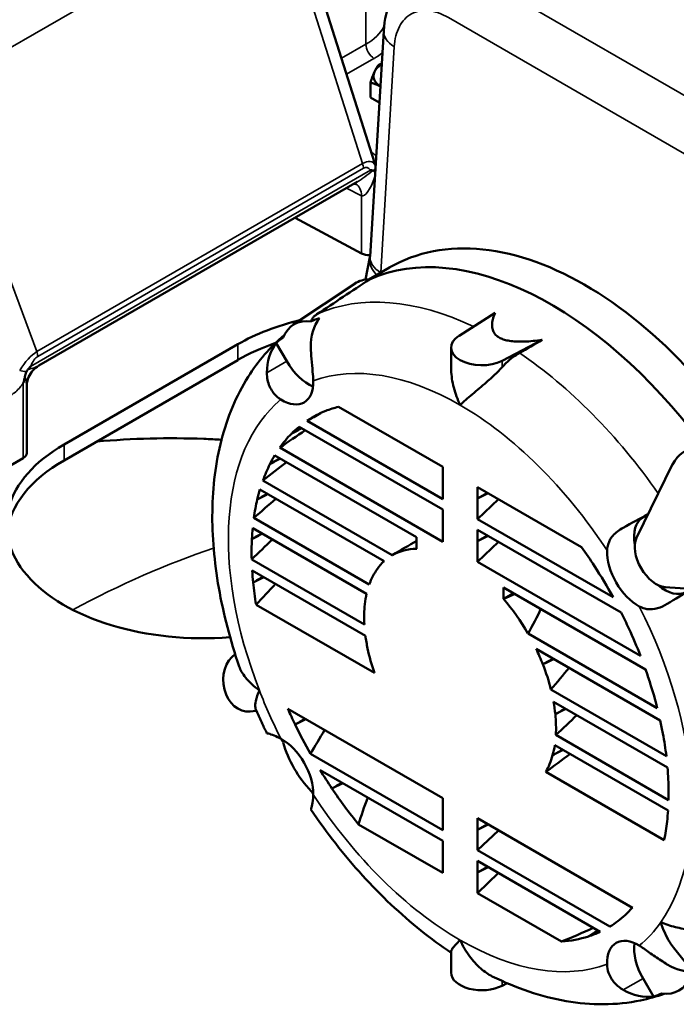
# Model space of a CAD drawing. Header units: inches. Extents: x 1 to 237, y 4 to 150.
# Tile 129 of 209: x 176.93 to 183.61, y 74.74 to 84.76. Entities that reach past the tile are written whole.
import ezdxf

# ---------------------------------------------------------------- set-up
doc = ezdxf.new("R2010")
doc.units = ezdxf.units.IN
doc.header["$LTSCALE"] = 7
doc.header["$MEASUREMENT"] = 0
doc.layers.add('Visible (ANSI)', color=7, linetype='Continuous', lineweight=50)
doc.layers.add('Visible Narrow (ANSI)', color=7, linetype='Continuous', lineweight=35)

msp = doc.modelspace()

# ---------------------------------------------------------------- linework, layer by layer
at = {"layer": 'Visible (ANSI)'}
for p, q in [((179.986, 85.064), (180.544, 83.304)), ((180.637, 84.643), (180.498, 82.346)), ((180.501, 83.966), (180.501, 84.116)), ((180.592, 83.913), (180.501, 83.966)), ((177.13, 81.238), (180.368, 83.107)), ((180.412, 82.379), (179.736, 82.742)), ((180.497, 82.342), (180.452, 82.112)), ((180.694, 82.235), (180.486, 82.115)), ((179.713, 81.651), (180.345, 82.072)), ((181.77, 81.775), (181.403, 81.539)), ((177.385, 80.434), (179.153, 81.455)), ((179.534, 81.466), (179.535, 81.466)), ((179.65, 81.281), (179.544, 81.466)), ((181.841, 81.287), (182.249, 81.499)), ((181.323, 81.206), (181.323, 81.42)), ((179.153, 81.294), (177.385, 80.273)), ((177.005, 80.346), (177.005, 81.021)), ((180.178, 80.818), (181.237, 80.206)), ((181.237, 79.88), (179.858, 80.677)), ((179.776, 80.616), (181.237, 79.772)), ((181.237, 79.446), (179.58, 80.403)), ((176.97, 80.297), (175.615, 79.515)), ((179.528, 80.324), (180.972, 79.491)), ((181.237, 80.206), (181.237, 80.089)), ((183.209, 79.484), (183.576, 80.233)), ((180.724, 79.308), (179.408, 80.068)), ((181.237, 80.089), (181.237, 79.88)), ((179.378, 79.977), (180.641, 79.247)), ((181.591, 80.002), (182.65, 79.39)), ((181.591, 79.885), (181.591, 80.002)), ((181.692, 79.943), (181.591, 79.885)), ((181.698, 79.94), (181.591, 79.885)), ((181.591, 79.676), (181.591, 79.885)), ((181.803, 79.88), (181.591, 79.676)), ((181.237, 79.772), (181.237, 79.655)), ((180.49, 79.009), (179.316, 79.687)), ((181.237, 79.655), (181.237, 79.446)), ((182.97, 78.88), (181.591, 79.676)), ((183.275, 79.696), (183.328, 79.727)), ((179.304, 79.585), (180.463, 78.916)), ((181.591, 79.568), (183.052, 78.724)), ((181.591, 79.45), (181.591, 79.568)), ((180.972, 79.491), (180.972, 79.373)), ((181.692, 79.509), (181.591, 79.45)), ((181.698, 79.506), (181.591, 79.45)), ((181.591, 79.242), (181.591, 79.45)), ((181.803, 79.445), (181.591, 79.242)), ((180.44, 78.603), (179.294, 79.265)), ((183.248, 78.285), (181.591, 79.242)), ((179.299, 79.154), (180.451, 78.488)), ((181.856, 78.98), (183.3, 78.147)), ((181.856, 78.863), (181.856, 78.98)), ((184.331, 78.926), (183.498, 78.983)), ((181.958, 78.922), (181.856, 78.863)), ((180.543, 78.11), (179.339, 78.805)), ((183.42, 77.751), (182.105, 78.511)), ((182.187, 78.355), (183.45, 77.626)), ((183.512, 77.264), (182.338, 77.942)), ((179.661, 77.746), (181.237, 76.836)), ((182.365, 77.818), (183.524, 77.148)), ((179.343, 77.724), (179.276, 77.718)), ((183.534, 76.817), (182.388, 77.479)), ((182.377, 77.376), (183.53, 76.711)), ((181.237, 76.51), (179.892, 77.287)), ((179.989, 77.122), (181.237, 76.401)), ((183.489, 76.408), (182.286, 77.103)), ((181.237, 76.836), (181.237, 76.718)), ((181.237, 76.718), (181.237, 76.51)), ((181.237, 76.076), (180.382, 76.569)), ((181.591, 76.514), (181.591, 76.632)), ((181.591, 76.632), (183.167, 75.722)), ((181.692, 76.573), (181.591, 76.514)), ((181.698, 76.57), (181.591, 76.514)), ((181.591, 76.306), (181.591, 76.514)), ((181.803, 76.509), (181.591, 76.306)), ((181.237, 76.401), (181.237, 76.284)), ((181.237, 76.284), (181.237, 76.076)), ((182.937, 75.529), (181.591, 76.306)), ((181.591, 76.197), (182.839, 75.476)), ((181.591, 76.08), (181.591, 76.197)), ((181.692, 76.139), (181.591, 76.08)), ((181.698, 76.135), (181.591, 76.08)), ((181.591, 75.871), (181.591, 76.08)), ((181.803, 76.075), (181.591, 75.871)), ((182.446, 75.378), (181.591, 75.871)), ((181.323, 75.274), (181.323, 75.061)), ((183.584, 75.318), (183.776, 75.079)), ((181.891, 74.954), (181.841, 74.928)), ((183.382, 74.818), (183.275, 75.002))]:
    msp.add_line(p, q, dxfattribs=at)
for centre, major_axis, ratio, start_param, end_param in [((180.814, 84.185), (-0.281, 0), 0.57735, 5.495584, 6.021386), ((180.814, 84.185), (-0.281, 0), 0.57735, 6.021386, 7.000974), ((180.221, 83.33), (-0.32, 0.142), 0.626857, 3.646799, 3.648833), ((180.493, 83.318), (-0.268, -0.244), 0.258577, 0.867396, 0.868324), ((182.59, 78.792), (-1.858, 3.464), 0.597134, 4.686717, 6.301901), ((182.34, 78.648), (-1.967, 3.406), 0.57735, 4.915613, 6.224442), ((180.493, 82.429), (-0.12, 0), 0.57735, 0.820305, 1.612757), ((180.73, 81.437), (-0.372, 0.644), 0.57735, 5.967245, 6.320252), ((180.567, 80.638), (2, 0), 0.57735, 1.969498, 2.356194), ((180.073, 81.057), (-0.347, 0.601), 0.57735, 5.858609, 6.707762), ((180.377, 81.329), (0.282, -0.49), 0.795433, 3.472802, 4.108651), ((181.683, 78.269), (-1.932, 3.346), 0.57735, 6.169048, 6.209072), ((180.567, 80.478), (-2, 0), 0.57735, 5.253659, 5.497787), ((179.942, 81.078), (-0.282, 0.49), 0.825445, 0.331566, 0.967414), ((181.683, 78.269), (-1.932, 3.346), 0.57735, 0.074113, 0.114137), ((181.633, 81.42), (-0.31, 0), 0.57735, 5.550147, 8.58702), ((179.87, 81.408), (-0.22, 0.381), 0.57735, 1.570796, 2.508107), ((179.602, 81.253), (0.225, -0.39), 0.57735, 5.466519, 7.099852), ((176.885, 81.235), (0.105, -0.257), 0.225032, 0.50228, 0.502702), ((181.414, 78.114), (-1.5, 2.598), 0.57735, 6.197876, 6.321275), ((177.011, 75.385), (6.31, 6.001), 0.284714, 0.832764, 0.855725), ((181.414, 78.114), (-1.5, 2.598), 0.57735, 6.11987, 6.197876), ((178.05, 75.988), (6.233, 5.928), 0.284714, 1.025618, 1.067142), ((181.414, 78.114), (-1.5, 2.598), 0.57735, 0.157492, 0.259103), ((181.414, 78.114), (-1.5, 2.598), 0.57735, 0.096958, 0.157492), ((184.1, 79.664), (-0.405, 0.701), 0.57735, 2.770838, 6.65394), ((178.799, 79.618), (-2, 0), 0.57735, 5.497787, 7.991889), ((176.885, 80.346), (0.12, 0), 0.57735, 5.497787, 6.283185), ((178.799, 79.457), (-2, 0), 0.57735, 5.497787, 6.213532), ((179.089, 76.59), (6.157, 5.855), 0.284714, 1.218536, 1.256275), ((181.414, 78.114), (-1.5, 2.598), 0.57735, 0.309654, 0.362814), ((181.414, 78.114), (-1.5, 2.598), 0.57735, 0.362814, 0.454386), ((181.414, 78.114), (-1.5, 2.598), 0.57735, 0.50091, 0.550458), ((180.127, 77.192), (6.08, 5.782), 0.284714, 1.399608, 1.43555), ((181.414, 78.114), (-1.5, 2.598), 0.57735, 0.550458, 0.63719), ((183.245, 79.673), (0.493, 0.271), 0.015136, 1.390705, 1.917123), ((183.495, 79.315), (-0.22, 0.381), 0.57735, 0, 1.00364), ((181.414, 78.114), (-1.5, 2.598), 0.57735, 0.68188, 0.729918), ((181.414, 78.114), (-1.5, 2.598), 0.57735, 0.729918, 0.815069), ((181.166, 77.794), (6.003, 5.709), 0.284714, 1.576771, 1.61222), ((179.704, 77.204), (2.627, 2.498), 0.284714, 0.821569, 0.922331), ((183.41, 79.266), (0.155, -0.268), 0.57735, 3.512347, 5.912431), ((181.414, 78.114), (-0.69, 1.195), 0.57735, 5.967801, 6.284012), ((181.414, 78.114), (1.5, -2.598), 0.57735, 1.656106, 1.734112), ((183.227, 79.16), (-0.225, 0.39), 0.57735, 0.75413, 2.387463), ((181.414, 78.114), (-0.69, 1.195), 0.57735, 0.129155, 0.254794), ((181.414, 78.114), (-1.5, 2.598), 0.57735, 0.859466, 0.907583), ((181.414, 78.114), (-0.69, 1.195), 0.57735, 0.254794, 0.458598), ((181.414, 78.114), (1.5, -2.598), 0.57735, 1.532706, 1.656106), ((181.414, 78.114), (-1.5, 2.598), 0.57735, 0.907583, 0.993906), ((182.205, 78.396), (5.926, 5.636), 0.284714, 1.756031, 1.792131), ((183.495, 79.315), (0.22, -0.381), 0.57735, 5.279546, 6.283185), ((183.68, 78.919), (0.481, 0.292), 0.015136, 4.366062, 4.89248), ((181.414, 78.114), (0.69, -1.195), 0.57735, 3.70042, 3.806149), ((181.414, 78.114), (-0.69, 1.195), 0.57735, 4.711562, 5.027773), ((181.414, 78.114), (0.69, -1.195), 0.57735, 3.806149, 3.991528), ((179.704, 77.204), (2.627, 2.498), 0.284714, 5.528465, 5.643386), ((181.414, 78.114), (1.5, -2.598), 0.57735, 1.413305, 1.473838), ((181.414, 78.114), (1.5, -2.598), 0.57735, 1.311693, 1.413305), ((181.414, 78.114), (0.69, -1.195), 0.57735, 4.088562, 4.195153), ((181.414, 78.114), (0.69, -1.195), 0.57735, 4.195153, 4.393756), ((181.414, 78.114), (-0.69, 1.195), 0.57735, 4.457595, 4.583234), ((179.249, 78.027), (0.028, -0.309), 0.788675, 3.554858, 6.283185), ((181.414, 78.114), (-0.69, 1.195), 0.57735, 4.253791, 4.457595), ((180.743, 77.806), (2.703, 2.571), 0.284714, 5.053998, 5.136235), ((181.414, 78.114), (1.5, -2.598), 0.57735, 1.207982, 1.261142), ((181.414, 78.114), (1.5, -2.598), 0.57735, 1.11641, 1.207982), ((181.414, 78.114), (-1.5, 2.598), 0.57735, 1.383813, 1.442993), ((181.414, 78.114), (-0.69, 1.195), 0.57735, 4.047832, 4.153562), ((181.414, 78.114), (-0.69, 1.195), 0.57735, 3.862453, 4.047832), ((181.782, 78.408), (2.78, 2.644), 0.284714, 4.659965, 4.736751), ((181.414, 78.114), (-1.5, 2.598), 0.57735, 1.442993, 1.555674), ((181.414, 78.114), (1.5, -2.598), 0.57735, 1.020339, 1.069887), ((179.602, 77.067), (0.225, -0.39), 0.57735, 0.75413, 2.387463), ((185.072, 80.057), (5.715, 5.435), 0.284714, 2.323534, 2.371856), ((181.414, 78.114), (1.5, -2.598), 0.57735, 0.933607, 1.020339), ((181.683, 78.269), (1.932, -3.346), 0.57735, 4.628519, 4.638276), ((180.073, 77.339), (0.347, -0.601), 0.57735, 4.287813, 5.136965), ((181.414, 78.114), (-0.69, 1.195), 0.57735, 3.658829, 3.765419), ((182.821, 79.01), (2.857, 2.717), 0.284714, 4.266143, 4.350338), ((181.414, 78.114), (0.69, -1.195), 0.57735, 0.318633, 0.517236), ((181.414, 78.114), (1.5, -2.598), 0.57735, 0.840879, 0.888916), ((181.414, 78.114), (-1.5, 2.598), 0.57735, 1.61946, 1.693843), ((181.414, 78.114), (1.5, -2.598), 0.57735, 0.755727, 0.840879), ((181.683, 78.269), (1.932, -3.346), 0.57735, 4.786502, 4.796259), ((181.414, 78.114), (-1.5, 2.598), 0.57735, 1.693843, 1.848087), ((186.111, 80.659), (5.638, 5.362), 0.284714, 2.612213, 2.681106), ((180.377, 77.012), (0.481, 0.292), 0.015161, 3.052235, 3.154466), ((181.414, 78.114), (1.5, -2.598), 0.57735, 0.663213, 0.71133), ((181.414, 78.114), (1.5, -2.598), 0.57735, 0.576891, 0.663213), ((181.414, 78.114), (1.5, -2.598), 0.57735, 0.015122, 0.127804), ((181.414, 78.114), (1.5, -2.598), 0.57735, 0.127804, 0.186983), ((186.111, 80.659), (5.638, 5.362), 0.284714, 3.769689, 3.838582), ((181.414, 78.114), (1.5, -2.598), 0.57735, 6.160139, 6.234521), ((185.072, 80.057), (5.715, 5.435), 0.284714, 4.078939, 4.080383), ((181.414, 78.114), (1.5, -2.598), 0.57735, 6.005895, 6.160139), ((183.227, 74.974), (-0.225, 0.39), 0.57735, 5.466519, 7.099852), ((183.495, 75.129), (-0.22, 0.381), 0.57735, 0.633485, 1.570796), ((183.68, 75.608), (0.284, -0.489), 0.795433, 5.31613, 5.951978), ((181.633, 75.061), (-0.31, 0), 0.57735, 0, 2.303835), ((183.293, 75.48), (0.347, -0.601), 0.57735, 5.858609, 6.707762), ((183.245, 75.356), (-0.284, 0.489), 0.825445, 2.174175, 2.810024), ((181.683, 78.269), (1.932, -3.346), 0.57735, 6.169048, 6.209072)]:
    msp.add_ellipse(centre, major_axis=major_axis, ratio=ratio, start_param=start_param, end_param=end_param, dxfattribs=at)
for points, knots in [([(180.637, 84.643), (180.643, 84.757), (180.669, 84.868), (180.76, 85.062), (180.825, 85.149), (180.932, 85.236), (180.96, 85.256), (180.989, 85.273)], [0, 0, 0, 0, 0.957837, 0.957837, 1.868347, 1.868347, 2.167, 2.167, 2.167, 2.167]), ([(180.528, 83.223), (180.523, 83.224), (180.518, 83.224), (180.507, 83.225), (180.504, 83.226), (180.503, 83.226), (180.503, 83.226), (180.503, 83.226), (180.503, 83.226), (180.503, 83.226), (180.503, 83.226), (180.503, 83.226)], [0.0002601, 0.0002601, 0.0002601, 0.0002601, 0.0706169, 0.0706169, 0.1374227, 0.1374227, 0.1418201, 0.1418201, 0.1431774, 0.1431774, 0.144104, 0.144104, 0.144104, 0.144104]), ([(180.538, 83.217), (180.538, 83.218), (180.537, 83.219), (180.536, 83.219), (180.535, 83.22), (180.535, 83.221), (180.534, 83.221), (180.532, 83.222), (180.53, 83.223), (180.528, 83.223)], [-0.06237436, -0.06237436, -0.06237436, -0.06237436, -0.04841313, -0.04841313, -0.04841313, -0.03138605, -0.03138605, -0.03138605, -0.00029236, -0.00029236, -0.00029236, -0.00029236]), ([(180.549, 83.201), (180.549, 83.202), (180.548, 83.203), (180.548, 83.204), (180.546, 83.206), (180.545, 83.209), (180.543, 83.211), (180.543, 83.211), (180.543, 83.212), (180.543, 83.212), (180.541, 83.214), (180.54, 83.215), (180.539, 83.217), (180.539, 83.217), (180.539, 83.217), (180.538, 83.217)], [0.05425741, 0.05425741, 0.05425741, 0.05425741, 0.06795105, 0.06795105, 0.06795105, 0.09968085, 0.09968085, 0.09968085, 0.10590934, 0.10590934, 0.10590934, 0.13170697, 0.13170697, 0.13170697, 0.13504152, 0.13504152, 0.13504152, 0.13504152]), ([(180.497, 82.342), (180.497, 82.342), (180.497, 82.342), (180.497, 82.342), (180.497, 82.343), (180.498, 82.346)], [0, 0, 0, 0, 0.0109235, 0.0109235, 0.107296, 0.107296, 0.107296, 0.107296]), ([(179.958, 81.76), (179.952, 81.756), (179.947, 81.752), (179.931, 81.74), (179.923, 81.732), (179.908, 81.712), (179.903, 81.701), (179.899, 81.688)], [-5.8110177, -5.8110177, -5.8110177, -5.8110177, -5.745827, -5.745827, -5.6011582, -5.6011582, -5.3996224, -5.3996224, -5.3996224, -5.3996224]), ([(179.624, 81.546), (179.481, 81.426), (179.358, 81.282), (179.135, 80.929), (179.045, 80.711), (178.927, 80.25), (178.897, 80.006), (178.89, 79.501), (178.913, 79.24), (179.006, 78.711), (179.076, 78.442), (179.167, 78.176)], [0.886753, 0.886753, 0.886753, 0.886753, 1.080265, 1.080265, 1.317571, 1.317571, 1.554876, 1.554876, 1.792182, 1.792182, 2.029488, 2.029488, 2.029488, 2.029488]), ([(179.896, 81.423), (179.897, 81.385), (179.899, 81.346), (179.906, 81.261), (179.91, 81.217), (179.917, 81.141), (179.919, 81.11), (179.92, 81.081)], [-7.543171, -7.543171, -7.543171, -7.543171, -7.113799, -7.113799, -6.630405, -6.630405, -6.249644, -6.249644, -6.249644, -6.249644]), ([(182.017, 81.366), (181.998, 81.355), (181.977, 81.342), (181.93, 81.307), (181.903, 81.284), (181.867, 81.248), (181.854, 81.235), (181.841, 81.221)], [-8.3794993, -8.3794993, -8.3794993, -8.3794993, -8.1889622, -8.1889622, -7.9255355, -7.9255355, -7.7849043, -7.7849043, -7.7849043, -7.7849043]), ([(177.004, 81.176), (177.003, 81.175), (177.002, 81.174), (177.002, 81.173), (177.001, 81.171), (177, 81.168), (176.999, 81.166), (176.997, 81.163), (176.996, 81.159), (176.995, 81.155), (176.995, 81.155), (176.994, 81.154), (176.994, 81.154), (176.994, 81.153), (176.994, 81.153), (176.994, 81.153), (176.993, 81.149), (176.991, 81.145), (176.99, 81.141), (176.989, 81.136), (176.988, 81.132), (176.987, 81.127)], [0, 0, 0, 0, 0.0097436, 0.0097436, 0.0097436, 0.0285341, 0.0285341, 0.0285341, 0.0589268, 0.0589268, 0.0589268, 0.0635263, 0.0635263, 0.0635263, 0.0654438, 0.0654438, 0.0654438, 0.0983553, 0.0983553, 0.0983553, 0.1346326, 0.1346326, 0.1346326, 0.1346326]), ([(177.017, 81.197), (177.014, 81.193), (177.012, 81.19), (177.01, 81.187), (177.008, 81.184), (177.006, 81.181), (177.005, 81.178), (177.004, 81.177), (177.004, 81.177), (177.004, 81.176)], [-0.06248714, -0.06248714, -0.06248714, -0.06248714, -0.0310514, -0.0310514, -0.0310514, -0.0051554, -0.0051554, -0.0051554, 0, 0, 0, 0]), ([(177.129, 81.237), (177.106, 81.224), (177.085, 81.206), (177.05, 81.166), (177.035, 81.143), (177.014, 81.094), (177.008, 81.068), (177.005, 81.035), (177.005, 81.029), (177.005, 81.022)], [0.0028905, 0.0028905, 0.0028905, 0.0028905, 0.2054796, 0.2054796, 0.4089778, 0.4089778, 0.610075, 0.610075, 0.6595176, 0.6595176, 0.6595176, 0.6595176]), ([(177.045, 81.229), (177.045, 81.229), (177.045, 81.229), (177.045, 81.229), (177.045, 81.229), (177.045, 81.229), (177.045, 81.229), (177.044, 81.228), (177.041, 81.224), (177.029, 81.21), (177.023, 81.203), (177.017, 81.197)], [0.00001709, 0.00001709, 0.00001709, 0.00001709, 0.00011398, 0.00011398, 0.00025591, 0.00025591, 0.00071569, 0.00071569, 0.00770037, 0.00770037, 0.01504268, 0.01504268, 0.01504268, 0.01504268]), ([(179.592, 80.891), (179.581, 80.898), (179.571, 80.905), (179.529, 80.939), (179.502, 80.972), (179.463, 81.053), (179.452, 81.098), (179.449, 81.152), (179.449, 81.158), (179.449, 81.165)], [-3.480041, -3.480041, -3.480041, -3.480041, -3.303693, -3.303693, -2.736478, -2.736478, -2.134683, -2.134683, -2.057929, -2.057929, -2.057929, -2.057929]), ([(181.414, 80.835), (181.414, 80.835), (181.414, 80.836), (181.387, 80.893), (181.365, 80.953), (181.334, 81.073), (181.325, 81.133), (181.323, 81.197), (181.323, 81.201), (181.323, 81.206)], [-6.808177, -6.808177, -6.808177, -6.808177, -6.805816, -6.805816, -6.258246, -6.258246, -5.73668, -5.73668, -5.698941, -5.698941, -5.698941, -5.698941]), ([(181.841, 81.221), (181.826, 81.204), (181.811, 81.188), (181.758, 81.136), (181.72, 81.102), (181.634, 81.027), (181.585, 80.986), (181.49, 80.905), (181.448, 80.868), (181.414, 80.835), (181.414, 80.835), (181.414, 80.835)], [-1.837085, -1.837085, -1.837085, -1.837085, -1.640181, -1.640181, -1.191586, -1.191586, -0.608107, -0.608107, 0, 0, 0.002086, 0.002086, 0.002086, 0.002086]), ([(176.97, 81.059), (176.97, 81.059), (176.97, 81.059), (176.97, 81.059), (176.97, 81.06), (176.971, 81.061), (176.971, 81.062), (176.972, 81.064), (176.972, 81.066), (176.973, 81.067), (176.974, 81.07), (176.975, 81.073), (176.975, 81.076), (176.978, 81.084), (176.98, 81.091), (176.981, 81.099)], [-0.1184269, -0.1184269, -0.1184269, -0.1184269, -0.112038, -0.112038, -0.112038, -0.1009598, -0.1009598, -0.1009598, -0.0863562, -0.0863562, -0.0863562, -0.0620466, -0.0620466, -0.0620466, -0.000001, -0.000001, -0.000001, -0.000001]), ([(176.987, 81.127), (176.987, 81.123), (176.986, 81.118), (176.985, 81.113), (176.984, 81.108), (176.983, 81.104), (176.981, 81.099)], [0.00028888, 0.00028888, 0.00028888, 0.00028888, 0.03871955, 0.03871955, 0.03871955, 0.0777798, 0.0777798, 0.0777798, 0.0777798]), ([(177.717, 80.465), (178.078, 80.496), (178.443, 80.505), (178.867, 80.49), (178.927, 80.487), (178.987, 80.483)], [76.979702, 76.979702, 76.979702, 76.979702, 79.903962, 79.903962, 80.382707, 80.382707, 80.382707, 80.382707]), ([(182.909, 79.355), (182.909, 79.367), (182.91, 79.379), (182.919, 79.428), (182.934, 79.463), (182.984, 79.527), (183.018, 79.555), (183.063, 79.582), (183.068, 79.585), (183.074, 79.588)], [-3.480041, -3.480041, -3.480041, -3.480041, -3.303693, -3.303693, -2.736478, -2.736478, -2.134683, -2.134683, -2.057929, -2.057929, -2.057929, -2.057929]), ([(183.521, 78.813), (183.489, 78.794), (183.456, 78.779), (183.385, 78.758), (183.35, 78.755), (183.287, 78.765), (183.261, 78.774), (183.237, 78.787)], [-7.543171, -7.543171, -7.543171, -7.543171, -7.113799, -7.113799, -6.630405, -6.630405, -6.249644, -6.249644, -6.249644, -6.249644]), ([(179.167, 78.176), (179.179, 78.141), (179.2, 78.103), (179.268, 78.017), (179.316, 77.972), (179.373, 77.932), (179.373, 77.931), (179.373, 77.931)], [-1.105638, -1.105638, -1.105638, -1.105638, -0.608107, -0.608107, 0, 0, 0.002086, 0.002086, 0.002086, 0.002086]), ([(179.373, 77.931), (179.373, 77.931), (179.373, 77.931), (179.355, 77.893), (179.342, 77.859), (179.329, 77.799), (179.327, 77.774), (179.332, 77.752), (179.333, 77.748), (179.334, 77.744)], [-6.808177, -6.808177, -6.808177, -6.808177, -6.805817, -6.805817, -6.258246, -6.258246, -5.73668, -5.73668, -5.614073, -5.614073, -5.614073, -5.614073]), ([(179.334, 77.744), (179.341, 77.728), (179.349, 77.711), (179.364, 77.678), (179.371, 77.661), (179.386, 77.628), (179.394, 77.611), (179.409, 77.578), (179.417, 77.561), (179.433, 77.528), (179.441, 77.512), (179.449, 77.495)], [2.15815406, 2.15815406, 2.15815406, 2.15815406, 2.17324902, 2.17324902, 2.18834399, 2.18834399, 2.20343896, 2.20343896, 2.21853393, 2.21853393, 2.2336289, 2.2336289, 2.2336289, 2.2336289]), ([(179.449, 77.495), (179.449, 77.496), (179.454, 77.496), (179.479, 77.489), (179.498, 77.483), (179.544, 77.464), (179.567, 77.453), (179.592, 77.44)], [-7.543171, -7.543171, -7.543171, -7.543171, -7.113799, -7.113799, -6.630405, -6.630405, -6.249644, -6.249644, -6.249644, -6.249644]), ([(179.92, 76.872), (179.919, 76.86), (179.919, 76.848), (179.915, 76.802), (179.911, 76.774), (179.902, 76.733), (179.898, 76.723), (179.896, 76.721), (179.896, 76.721), (179.896, 76.721)], [-3.480041, -3.480041, -3.480041, -3.480041, -3.303693, -3.303693, -2.736478, -2.736478, -2.134683, -2.134683, -2.057929, -2.057929, -2.057929, -2.057929]), ([(179.896, 76.721), (179.976, 76.602), (180.061, 76.486), (180.236, 76.262), (180.327, 76.154), (180.515, 75.947), (180.611, 75.848), (180.81, 75.661), (180.912, 75.572), (181.116, 75.409), (181.219, 75.333), (181.323, 75.264)], [2.4787601, 2.4787601, 2.4787601, 2.4787601, 2.5969892, 2.5969892, 2.7152182, 2.7152182, 2.8334473, 2.8334473, 2.9516764, 2.9516764, 3.0664571, 3.0664571, 3.0664571, 3.0664571]), ([(183.455, 75.574), (183.455, 75.574), (183.456, 75.574), (183.5, 75.554), (183.55, 75.538), (183.655, 75.512), (183.71, 75.502), (183.824, 75.489), (183.883, 75.485), (183.985, 75.483), (184.027, 75.483), (184.066, 75.484)], [-6.808175, -6.808175, -6.808175, -6.808175, -6.805815, -6.805815, -6.258244, -6.258244, -5.736679, -5.736679, -5.225344, -5.225344, -4.852407, -4.852407, -4.852407, -4.852407]), ([(183.584, 75.318), (183.571, 75.335), (183.558, 75.353), (183.508, 75.432), (183.478, 75.501), (183.455, 75.574), (183.455, 75.574), (183.455, 75.574)], [-0.8033494, -0.8033494, -0.8033494, -0.8033494, -0.6081072, -0.6081072, 0, 0, 0.002086, 0.002086, 0.002086, 0.002086]), ([(181.323, 75.274), (181.323, 75.283), (181.328, 75.295), (181.354, 75.331), (181.38, 75.359), (181.414, 75.392), (181.414, 75.392), (181.414, 75.392)], [-0.9945494, -0.9945494, -0.9945494, -0.9945494, -0.6081073, -0.6081073, 0, 0, 0.002086, 0.002086, 0.002086, 0.002086]), ([(181.414, 75.392), (181.414, 75.392), (181.414, 75.392), (181.441, 75.334), (181.473, 75.28), (181.544, 75.183), (181.583, 75.14), (181.662, 75.07), (181.701, 75.043), (181.741, 75.023)], [-6.808176, -6.808176, -6.808176, -6.808176, -6.805816, -6.805816, -6.258245, -6.258245, -5.736679, -5.736679, -5.265228, -5.265228, -5.265228, -5.265228]), ([(183.237, 75.336), (183.247, 75.329), (183.258, 75.322), (183.305, 75.291), (183.342, 75.264), (183.423, 75.208), (183.464, 75.179), (183.511, 75.151), (183.516, 75.147), (183.521, 75.144)], [-3.480041, -3.480041, -3.480041, -3.480041, -3.303693, -3.303693, -2.736478, -2.736478, -2.134683, -2.134683, -2.057929, -2.057929, -2.057929, -2.057929]), ([(183.074, 74.886), (183.041, 74.905), (183.011, 74.929), (182.958, 74.987), (182.938, 75.022), (182.914, 75.088), (182.909, 75.117), (182.909, 75.146)], [-7.543171, -7.543171, -7.543171, -7.543171, -7.113799, -7.113799, -6.630405, -6.630405, -6.249644, -6.249644, -6.249644, -6.249644]), ([(181.741, 75.023), (181.864, 74.963), (181.988, 74.911), (182.239, 74.827), (182.365, 74.794), (182.619, 74.75), (182.746, 74.739), (183, 74.74), (183.126, 74.753), (183.332, 74.795), (183.412, 74.818), (183.491, 74.847)], [3.2168644, 3.2168644, 3.2168644, 3.2168644, 3.3473776, 3.3473776, 3.4778908, 3.4778908, 3.6084039, 3.6084039, 3.7389171, 3.7389171, 3.8256362, 3.8256362, 3.8256362, 3.8256362])]:
    msp.add_open_spline(points, degree=3, knots=knots, dxfattribs=at)
for points, weights in [([(180.543, 84.227), (180.562, 84.27), (180.585, 84.298)], [1, 1.0379548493, 1]), ([(180.585, 84.298), (180.601, 84.304), (180.616, 84.31)], [1, 1.0071216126, 1.01157071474]), ([(180.501, 84.116), (180.523, 84.185), (180.543, 84.227)], [1, 1.0379548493, 1]), ([(180.602, 84.078), (180.555, 84.103), (180.501, 84.116)], [1.00791063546, 1.0334694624, 1]), ([(182.249, 81.499), (181.615, 81.409), (181.77, 81.775)], [1.00340669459, 1.00718659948, 1.00340669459])]:
    msp.add_rational_spline(points, weights, degree=2, dxfattribs=at)
for points, degree in [([(180.353, 83.084), (180.347, 83.086), (180.342, 83.088), (180.337, 83.089)], 3), ([(180.493, 82.115), (180.314, 81.997), (180.136, 81.878), (179.958, 81.76)], 3), ([(182.249, 81.499), (182.172, 81.454), (182.094, 81.41), (182.017, 81.366)], 3), ([(179.796, 80.604), (179.763, 80.584), (179.73, 80.564), (179.697, 80.544)], 3), ([(179.803, 80.6), (179.768, 80.581), (179.733, 80.562), (179.697, 80.544)], 3), ([(179.579, 80.295), (179.546, 80.275), (179.513, 80.255), (179.479, 80.235)], 3), ([(179.585, 80.291), (179.55, 80.273), (179.515, 80.254), (179.479, 80.235)], 3), ([(179.452, 79.934), (179.418, 79.914), (179.385, 79.895), (179.351, 79.875)], 3), ([(179.458, 79.931), (179.422, 79.912), (179.387, 79.893), (179.351, 79.875)], 3), ([(179.397, 79.531), (179.364, 79.511), (179.33, 79.492), (179.296, 79.472)], 3), ([(179.403, 79.528), (179.367, 79.509), (179.332, 79.491), (179.296, 79.472)], 3), ([(179.41, 79.089), (179.377, 79.07), (179.343, 79.05), (179.309, 79.031)], 3), ([(179.416, 79.086), (179.38, 79.067), (179.344, 79.049), (179.309, 79.031)], 3), ([(181.972, 78.914), (181.913, 78.888), (181.856, 78.863)], 2), ([(182.358, 78.256), (182.324, 78.236), (182.29, 78.217), (182.256, 78.198)], 3), ([(182.365, 78.252), (182.328, 78.234), (182.292, 78.216), (182.256, 78.198)], 3), ([(182.485, 77.749), (182.451, 77.729), (182.417, 77.71), (182.383, 77.69)], 3), ([(182.49, 77.745), (182.454, 77.727), (182.419, 77.709), (182.383, 77.69)], 3), ([(179.838, 77.644), (179.804, 77.624), (179.769, 77.605), (179.735, 77.586)], 3), ([(179.845, 77.64), (179.808, 77.622), (179.772, 77.604), (179.735, 77.586)], 3), ([(182.456, 77.331), (182.422, 77.311), (182.389, 77.291), (182.355, 77.272)], 3), ([(182.461, 77.328), (182.426, 77.309), (182.391, 77.29), (182.355, 77.272)], 3), ([(180.213, 76.993), (180.178, 76.974), (180.144, 76.954), (180.11, 76.935)], 3), ([(180.222, 76.988), (180.166, 76.962), (180.11, 76.935)], 2), ([(182.719, 75.429), (182.767, 75.46), (182.815, 75.491)], 2), ([(182.824, 75.485), (182.789, 75.467), (182.754, 75.448), (182.719, 75.429)], 3)]:
    msp.add_open_spline(points, degree=degree, dxfattribs=at)
at = {"layer": 'Visible Narrow (ANSI)'}
for p, q in [((180.456, 86.788), (180.456, 84.507)), ((175.965, 83.967), (179.694, 86.12)), ((181.557, 85.22), (184.451, 83.549)), ((179.89, 84.973), (180.422, 83.294)), ((184.19, 83.107), (181.296, 84.778)), ((180.456, 84.507), (180.208, 84.364)), ((180.744, 84.48), (180.606, 82.184)), ((180.259, 84.201), (180.538, 84.362)), ((180.535, 83.392), (180.51, 83.41)), ((180.422, 83.294), (177.108, 81.38)), ((180.503, 83.226), (177.045, 81.229)), ((177.117, 81.331), (180.431, 83.245)), ((177.108, 81.38), (176.496, 83.013)), ((180.257, 83.043), (180.412, 82.966)), ((180.412, 82.966), (180.412, 82.379)), ((179.153, 81.455), (179.153, 81.294)), ((179.449, 81.165), (179.65, 81.281)), ((181.841, 81.221), (181.841, 81.287)), ((176.97, 81.059), (176.97, 80.297)), ((177.385, 80.434), (177.385, 80.273)), ((183.074, 79.588), (183.275, 79.696)), ((183.521, 78.813), (183.715, 78.934)), ((179.449, 77.495), (179.449, 77.496)), ((179.896, 76.721), (179.896, 76.721)), ((181.841, 74.976), (181.841, 74.928)), ((183.074, 74.886), (183.275, 75.002))]:
    msp.add_line(p, q, dxfattribs=at)
for centre, major_axis, ratio, start_param, end_param in [((179.925, 84.838), (-0.75, 0.027), 0.600224, 2.378145, 2.85404), ((181.006, 84.621), (-0.369, 0.022), 0.576647, 0, 0.819653), ((180.541, 84.458), (0.06, -0.104), 0.57735, 3.926991, 5.462881), ((179.923, 84.742), (0.87, -0.027), 0.597134, 5.516502, 5.667068), ((180.538, 83.488), (0.0693, 0.098), 0.595744, 3.789581, 3.979859), ((180.218, 83.234), (0.444, -0.067), 0.593899, 0.787455, 0.869281), ((180.338, 82.96), (-0.183, -0.347), 0.398099, 2.880603, 3.691162), ((180.346, 83.294), (-0.06, 0.104), 0.57735, 3.926991, 4.389503), ((180.423, 82.911), (0.04, 0.342), 0.354363, 5.925737, 6.541572), ((180.436, 83.243), (0.11, 0.047), 0.749525, 5.541319, 6.116968), ((180.221, 83.33), (-0.32, 0.142), 0.626857, 3.535742, 3.646799), ((180.493, 83.318), (-0.268, -0.244), 0.258577, 0.868324, 1.464388), ((180.493, 83.318), (-0.078, -0.354), 0.258577, 6.236099, 7.44787), ((180.434, 83.243), (0.112, 0.048), 0.749525, 5.492081, 5.545325), ((180.241, 82.86), (0.112, 0.224), 0.576647, 5.463532, 6.282153), ((180.86, 82.27), (-0.363, 0.071), 0.648596, 0.000233, 0.756817), ((180.867, 82.324), (-0.369, 0.022), 0.576647, 0, 0.817007), ((181.789, 78.33), (-1.946, 3.371), 0.57735, 5.584591, 6.225815), ((177.04, 81.055), (-0.172, -0.341), 0.411268, 3.715682, 4.52624), ((177.032, 81.38), (-0.06, 0.104), 0.57735, 3.926991, 4.389503), ((181.789, 78.33), (-1.946, 3.371), 0.57735, 4.8592, 5.414968), ((177.125, 81.006), (0.024, 0.333), 0.37661, 0.249443, 0.865277), ((176.942, 81.226), (-0.115, 0.033), 0.323851, 1.591847, 2.167496), ((176.941, 81.227), (-0.118, 0.034), 0.323851, 2.163491, 2.216734), ((176.885, 81.235), (0.275, 0.037), 0.225032, 5.184053, 5.780896), ((181.414, 78.114), (-1.667, 2.887), 0.57735, 5.497787, 6.184633), ((176.885, 81.235), (0.105, -0.257), 0.225032, 0.502702, 1.049184), ((181.414, 78.114), (-1.667, 2.887), 0.57735, 0.098552, 1.308997), ((181.414, 78.114), (-1.667, 2.887), 0.57735, 4.810941, 5.497787), ((177.183, 68.793), (-6, -10.392), 0.57735, 3.722475, 3.892806), ((181.414, 78.114), (1.667, -2.887), 0.57735, 0.261799, 1.472244), ((181.414, 78.114), (1.667, -2.887), 0.57735, 4.45059, 4.613837), ((181.414, 78.114), (1.667, -2.887), 0.57735, 4.810941, 5.497787), ((181.414, 78.114), (1.667, -2.887), 0.57735, 0.098552, 0.261799), ((181.414, 78.114), (1.667, -2.887), 0.57735, 5.497787, 6.184633)]:
    msp.add_ellipse(centre, major_axis=major_axis, ratio=ratio, start_param=start_param, end_param=end_param, dxfattribs=at)
for points, knots in [([(181.296, 84.778), (181.262, 84.797), (181.227, 84.813), (181.16, 84.837), (181.127, 84.844), (181.062, 84.851), (181.031, 84.85), (180.973, 84.839), (180.945, 84.829), (180.894, 84.802), (180.871, 84.784), (180.83, 84.741), (180.812, 84.716), (180.782, 84.658), (180.77, 84.626), (180.752, 84.557), (180.747, 84.52), (180.744, 84.48)], [3.141593, 3.141593, 3.141593, 3.141593, 3.333579, 3.333579, 3.525565, 3.525565, 3.717551, 3.717551, 3.909538, 3.909538, 4.101524, 4.101524, 4.29351, 4.29351, 4.485496, 4.485496, 4.677482, 4.677482, 4.677482, 4.677482]), ([(176.845, 80.936), (176.877, 80.955), (176.922, 80.994), (176.96, 81.044), (176.97, 81.059)], [0, 0, 0, 0, 0.3533967, 0.4846351, 0.4846351, 0.4846351, 0.4846351])]:
    msp.add_open_spline(points, degree=3, knots=knots, dxfattribs=at)
msp.add_open_spline([(180.554, 83.273), (180.553, 83.274), (180.552, 83.275), (180.551, 83.276)], degree=3, dxfattribs=at)

doc.saveas('drawing.dxf')
